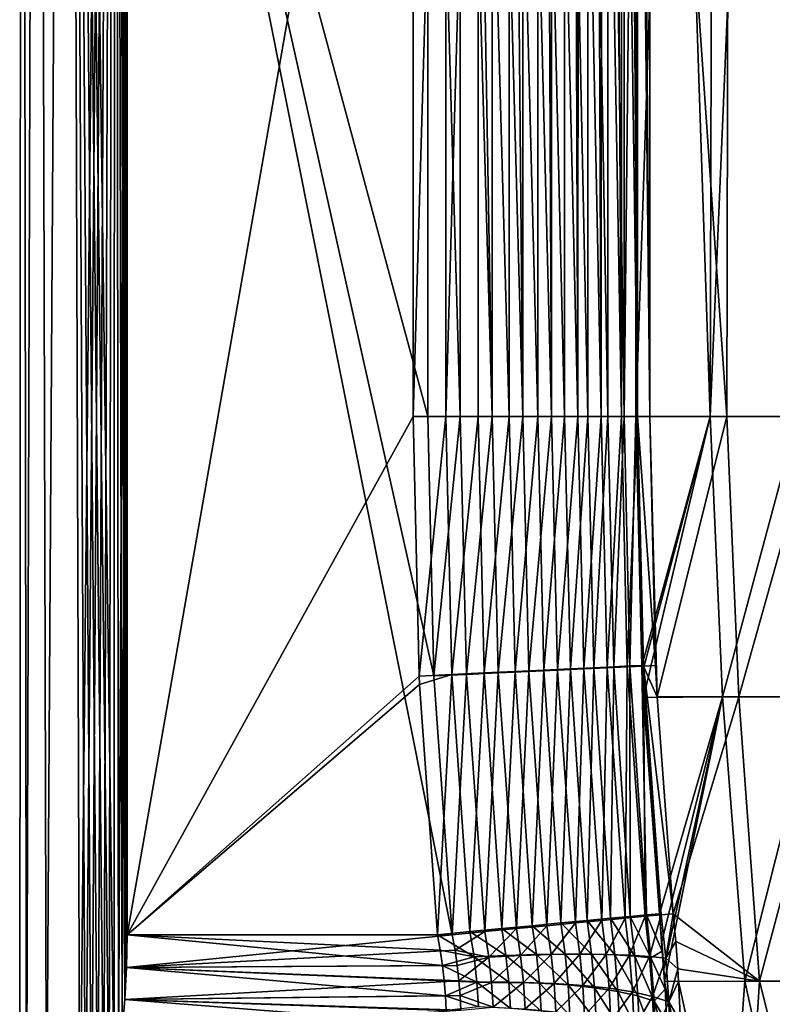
# Model space of a CAD drawing. Header units: millimetres. Extents: x -17.6 to 34.9, y -55.1 to 0.
# Tile 32 of 94: x -17.6 to -14.4, y -14.3 to -10.1. Entities that reach past the tile are written whole.
import ezdxf

# ---------------------------------------------------------------- set-up
doc = ezdxf.new("R2010")
doc.units = ezdxf.units.MM
doc.header["$LTSCALE"] = 38.447787
for name, color, linetype in [('13', 7, 'CONTINUOUS'), ('24', 7, 'CONTINUOUS'), ('25', 7, 'CONTINUOUS'), ('27', 7, 'CONTINUOUS'), ('28', 7, 'CONTINUOUS'), ('3', 7, 'CONTINUOUS'), ('34', 7, 'CONTINUOUS'), ('35', 7, 'CONTINUOUS'), ('42', 7, 'CONTINUOUS'), ('43', 7, 'CONTINUOUS'), ('6', 7, 'CONTINUOUS'), ('8', 7, 'CONTINUOUS'), ('9', 7, 'CONTINUOUS')]:
    doc.layers.add(name, color=color, linetype=linetype)

msp = doc.modelspace()

# ---------------------------------------------------------------- linework, layer by layer
at = {"layer": '13', "linetype": 'Continuous'}
for points in [[(-14.9569, -11.7793, -4.7057), (-14.6382, -11.7793, -5.6358), (-14.9317, -12.8468, -4.7056), (-14.9569, -11.7793, -4.7057)], [(-14.9317, -12.8468, -4.7056), (-14.6382, -11.7793, -5.6358), (-14.9301, -12.8805, -4.7056), (-14.9317, -12.8468, -4.7056)], [(-14.6382, -11.7793, -5.6358), (-14.9248, -12.9838, -4.7055), (-14.9301, -12.8805, -4.7056), (-14.6382, -11.7793, -5.6358)], [(-14.5855, -12.9807, -5.6882), (-14.9248, -12.9838, -4.7055), (-14.6382, -11.7793, -5.6358), (-14.5855, -12.9807, -5.6882)], [(-14.8978, -11.7793, 4.6937), (-14.8657, -12.9805, 4.6935), (-14.5665, -11.7793, 5.6217), (-14.8978, -11.7793, 4.6937)], [(-14.8657, -12.9805, 4.6935), (-14.8978, -11.7793, 4.6937), (-14.8725, -12.8457, 4.6935), (-14.8657, -12.9805, 4.6935)], [(-14.8657, -12.9805, 4.6935), (-14.5154, -12.9807, 5.668), (-14.5665, -11.7793, 5.6217), (-14.8657, -12.9805, 4.6935)], [(-14.2617, -11.7793, -6.544), (-14.5855, -12.9807, -5.6882), (-14.6382, -11.7793, -5.6358), (-14.2617, -11.7793, -6.544)], [(-14.1817, -12.9807, -6.6455), (-14.5855, -12.9807, -5.6882), (-14.2617, -11.7793, -6.544), (-14.1817, -12.9807, -6.6455)], [(-14.5665, -11.7793, 5.6217), (-14.5154, -12.9807, 5.668), (-14.1776, -11.7793, 6.5271), (-14.5665, -11.7793, 5.6217)], [(-14.5154, -12.9807, 5.668), (-14.1017, -12.9807, 6.6163), (-14.1776, -11.7793, 6.5271), (-14.5154, -12.9807, 5.668)], [(-14.9248, -12.9838, -4.7055), (-14.5855, -12.9807, -5.6882), (-14.8562, -13.9103, -4.7051), (-14.9248, -12.9838, -4.7055)], [(-14.8657, -12.9805, 4.6935), (-14.7966, -13.9108, 4.693), (-14.5154, -12.9807, 5.668), (-14.8657, -12.9805, 4.6935)], [(-14.8562, -13.9103, -4.7051), (-14.5855, -12.9807, -5.6882), (-14.8459, -14.0293, -4.701), (-14.8562, -13.9103, -4.7051)], [(-14.8459, -14.0293, -4.701), (-14.5855, -12.9807, -5.6882), (-14.8372, -14.1463, -4.6903), (-14.8459, -14.0293, -4.701)], [(-14.8372, -14.1463, -4.6903), (-14.5855, -12.9807, -5.6882), (-14.8336, -14.2004, -4.683), (-14.8372, -14.1463, -4.6903)], [(-14.8336, -14.2004, -4.683), (-14.5855, -12.9807, -5.6882), (-14.4892, -14.1997, -5.6774), (-14.8336, -14.2004, -4.683)], [(-14.5154, -12.9807, 5.668), (-14.7966, -13.9108, 4.693), (-14.427, -14.1997, 5.6362), (-14.5154, -12.9807, 5.668)], [(-14.5855, -12.9807, -5.6882), (-14.1817, -12.9807, -6.6455), (-14.4892, -14.1997, -5.6774), (-14.5855, -12.9807, -5.6882)], [(-14.1017, -12.9807, 6.6163), (-14.5154, -12.9807, 5.668), (-14.427, -14.1997, 5.6362), (-14.1017, -12.9807, 6.6163)], [(-14.4892, -14.1997, -5.6774), (-14.1817, -12.9807, -6.6455), (-14.077, -14.1997, -6.6484), (-14.4892, -14.1997, -5.6774)], [(-14.0157, -14.1997, 6.5786), (-14.1017, -12.9807, 6.6163), (-14.427, -14.1997, 5.6362), (-14.0157, -14.1997, 6.5786)], [(-14.427, -14.1997, 5.6362), (-14.7966, -13.9108, 4.693), (-14.7863, -14.0296, 4.6889), (-14.427, -14.1997, 5.6362)], [(-14.7777, -14.1463, 4.6782), (-14.427, -14.1997, 5.6362), (-14.7863, -14.0296, 4.6889), (-14.7777, -14.1463, 4.6782)], [(-14.7743, -14.2004, 4.6709), (-14.427, -14.1997, 5.6362), (-14.7777, -14.1463, 4.6782), (-14.7743, -14.2004, 4.6709)], [(-14.8336, -14.2004, -4.683), (-14.4892, -14.1997, -5.6774), (-14.5786, -15.4121, -4.9644), (-14.8336, -14.2004, -4.683)], [(-14.8317, -14.2336, -4.6777), (-14.8336, -14.2004, -4.683), (-14.5786, -15.4121, -4.9644), (-14.8317, -14.2336, -4.6777)], [(-14.5044, -15.4121, 4.9814), (-14.427, -14.1997, 5.6362), (-14.7743, -14.2004, 4.6709), (-14.5044, -15.4121, 4.9814)], [(-14.5044, -15.4121, 4.9814), (-14.7743, -14.2004, 4.6709), (-14.7657, -14.3738, 4.637), (-14.5044, -15.4121, 4.9814)], [(-14.5786, -15.4121, -4.9644), (-14.4892, -14.1997, -5.6774), (-14.2244, -15.4121, -5.9193), (-14.5786, -15.4121, -4.9644)], [(-14.5044, -15.4121, 4.9814), (-14.1223, -15.4121, 5.9629), (-14.427, -14.1997, 5.6362), (-14.5044, -15.4121, 4.9814)], [(-14.4892, -14.1997, -5.6774), (-14.077, -14.1997, -6.6484), (-14.2244, -15.4121, -5.9193), (-14.4892, -14.1997, -5.6774)], [(-14.1223, -15.4121, 5.9629), (-14.0157, -14.1997, 6.5786), (-14.427, -14.1997, 5.6362), (-14.1223, -15.4121, 5.9629)], [(-14.8247, -14.3743, -4.6489), (-14.8317, -14.2336, -4.6777), (-14.5786, -15.4121, -4.9644), (-14.8247, -14.3743, -4.6489)]]:
    msp.add_3dface(points, dxfattribs=at)
at = {"layer": '24', "linetype": 'Continuous'}
for points in [[(-15.9127, -11.7793, -4), (-15.9127, -7, -4), (-15.7718, -7, -4.01), (-15.9127, -11.7793, -4)], [(-15.7718, -11.7793, -4.01), (-15.9127, -11.7793, -4), (-15.7718, -7, -4.01), (-15.7718, -11.7793, -4.01)], [(-15.6337, -11.7793, -4.0397), (-15.7718, -11.7793, -4.01), (-15.6336, -7, -4.0397), (-15.6337, -11.7793, -4.0397)], [(-15.6336, -7, -4.0397), (-15.7718, -11.7793, -4.01), (-15.7718, -7, -4.01), (-15.6336, -7, -4.0397)], [(-15.5012, -11.7793, -4.0886), (-15.6337, -11.7793, -4.0397), (-15.6336, -7, -4.0397), (-15.5012, -11.7793, -4.0886)], [(-15.501, -7, -4.0887), (-15.5012, -11.7793, -4.0886), (-15.6336, -7, -4.0397), (-15.501, -7, -4.0887)], [(-15.3769, -11.7793, -4.1556), (-15.5012, -11.7793, -4.0886), (-15.501, -7, -4.0887), (-15.3769, -11.7793, -4.1556)], [(-15.3766, -7, -4.1558), (-15.3769, -11.7793, -4.1556), (-15.501, -7, -4.0887), (-15.3766, -7, -4.1558)], [(-15.2633, -11.7793, -4.2395), (-15.3769, -11.7793, -4.1556), (-15.3766, -7, -4.1558), (-15.2633, -11.7793, -4.2395)], [(-15.2629, -7, -4.2399), (-15.2633, -11.7793, -4.2395), (-15.3766, -7, -4.1558), (-15.2629, -7, -4.2399)], [(-15.1627, -11.7793, -4.3386), (-15.2633, -11.7793, -4.2395), (-15.2629, -7, -4.2399), (-15.1627, -11.7793, -4.3386)], [(-15.1622, -7, -4.3391), (-15.1627, -11.7793, -4.3386), (-15.2629, -7, -4.2399), (-15.1622, -7, -4.3391)], [(-15.077, -11.7793, -4.4508), (-15.1627, -11.7793, -4.3386), (-15.1622, -7, -4.3391), (-15.077, -11.7793, -4.4508)], [(-15.0765, -7, -4.4515), (-15.077, -11.7793, -4.4508), (-15.1622, -7, -4.3391), (-15.0765, -7, -4.4515)], [(-15.0079, -11.7793, -4.574), (-15.077, -11.7793, -4.4508), (-15.0765, -7, -4.4515), (-15.0079, -11.7793, -4.574)], [(-15.0075, -7, -4.5749), (-15.0079, -11.7793, -4.574), (-15.0765, -7, -4.4515), (-15.0075, -7, -4.5749)], [(-14.9569, -7, -4.7057), (-14.9569, -11.7793, -4.7057), (-15.0079, -11.7793, -4.574), (-14.9569, -7, -4.7057)], [(-14.9569, -7, -4.7057), (-15.0079, -11.7793, -4.574), (-15.0075, -7, -4.5749), (-14.9569, -7, -4.7057)]]:
    msp.add_3dface(points, dxfattribs=at)
at = {"layer": '25', "linetype": 'Continuous'}
for points in [[(-15.8862, -12.892, -4), (-15.9127, -11.7793, -4), (-15.7718, -11.7793, -4.01), (-15.8862, -12.892, -4)], [(-15.8862, -12.892, -4), (-15.7718, -11.7793, -4.01), (-15.7457, -12.8842, -4.01), (-15.8862, -12.892, -4)], [(-15.7718, -11.7793, -4.01), (-15.6337, -11.7793, -4.0397), (-15.7457, -12.8842, -4.01), (-15.7718, -11.7793, -4.01)], [(-15.6337, -11.7793, -4.0397), (-15.6078, -12.8777, -4.0397), (-15.7457, -12.8842, -4.01), (-15.6337, -11.7793, -4.0397)], [(-15.6337, -11.7793, -4.0397), (-15.5012, -11.7793, -4.0886), (-15.6078, -12.8777, -4.0397), (-15.6337, -11.7793, -4.0397)], [(-15.5012, -11.7793, -4.0886), (-15.4754, -12.8714, -4.0885), (-15.6078, -12.8777, -4.0397), (-15.5012, -11.7793, -4.0886)], [(-15.5012, -11.7793, -4.0886), (-15.3769, -11.7793, -4.1556), (-15.4754, -12.8714, -4.0885), (-15.5012, -11.7793, -4.0886)], [(-15.3769, -11.7793, -4.1556), (-15.3513, -12.8656, -4.1556), (-15.4754, -12.8714, -4.0885), (-15.3769, -11.7793, -4.1556)], [(-15.3769, -11.7793, -4.1556), (-15.2633, -11.7793, -4.2395), (-15.3513, -12.8656, -4.1556), (-15.3769, -11.7793, -4.1556)], [(-15.2633, -11.7793, -4.2395), (-15.2378, -12.8602, -4.2394), (-15.3513, -12.8656, -4.1556), (-15.2633, -11.7793, -4.2395)], [(-15.2633, -11.7793, -4.2395), (-15.1627, -11.7793, -4.3386), (-15.2378, -12.8602, -4.2394), (-15.2633, -11.7793, -4.2395)], [(-15.1627, -11.7793, -4.3386), (-15.1373, -12.8554, -4.3385), (-15.2378, -12.8602, -4.2394), (-15.1627, -11.7793, -4.3386)], [(-15.1627, -11.7793, -4.3386), (-15.077, -11.7793, -4.4508), (-15.1373, -12.8554, -4.3385), (-15.1627, -11.7793, -4.3386)], [(-15.077, -11.7793, -4.4508), (-15.0517, -12.8514, -4.4507), (-15.1373, -12.8554, -4.3385), (-15.077, -11.7793, -4.4508)], [(-15.077, -11.7793, -4.4508), (-15.0079, -11.7793, -4.574), (-15.0517, -12.8514, -4.4507), (-15.077, -11.7793, -4.4508)], [(-15.0079, -11.7793, -4.574), (-14.9827, -12.8481, -4.5739), (-15.0517, -12.8514, -4.4507), (-15.0079, -11.7793, -4.574)], [(-15.0079, -11.7793, -4.574), (-14.9569, -11.7793, -4.7057), (-14.9827, -12.8481, -4.5739), (-15.0079, -11.7793, -4.574)], [(-14.9569, -11.7793, -4.7057), (-14.9317, -12.8468, -4.7056), (-14.9827, -12.8481, -4.5739), (-14.9569, -11.7793, -4.7057)], [(-15.6078, -12.8777, -4.0397), (-15.4754, -12.8714, -4.0885), (-15.5326, -13.9739, -4.0389), (-15.6078, -12.8777, -4.0397)], [(-15.5326, -13.9739, -4.0389), (-15.4754, -12.8714, -4.0885), (-15.4018, -13.9615, -4.0868), (-15.5326, -13.9739, -4.0389)], [(-15.4754, -12.8714, -4.0885), (-15.3513, -12.8656, -4.1556), (-15.4018, -13.9615, -4.0868), (-15.4754, -12.8714, -4.0885)], [(-15.4018, -13.9615, -4.0868), (-15.3513, -12.8656, -4.1556), (-15.2789, -13.9498, -4.1526), (-15.4018, -13.9615, -4.0868)], [(-15.3513, -12.8656, -4.1556), (-15.2378, -12.8602, -4.2394), (-15.2789, -13.9498, -4.1526), (-15.3513, -12.8656, -4.1556)], [(-15.2789, -13.9498, -4.1526), (-15.2378, -12.8602, -4.2394), (-15.1664, -13.9392, -4.235), (-15.2789, -13.9498, -4.1526)], [(-15.2378, -12.8602, -4.2394), (-15.1373, -12.8554, -4.3385), (-15.1664, -13.9392, -4.235), (-15.2378, -12.8602, -4.2394)], [(-15.1664, -13.9392, -4.235), (-15.1373, -12.8554, -4.3385), (-15.0664, -13.9297, -4.3323), (-15.1664, -13.9392, -4.235)], [(-15.1373, -12.8554, -4.3385), (-15.0517, -12.8514, -4.4507), (-15.0664, -13.9297, -4.3323), (-15.1373, -12.8554, -4.3385)], [(-15.0664, -13.9297, -4.3323), (-15.0517, -12.8514, -4.4507), (-14.9809, -13.9216, -4.4427), (-15.0664, -13.9297, -4.3323)], [(-15.0517, -12.8514, -4.4507), (-14.9827, -12.8481, -4.5739), (-14.9809, -13.9216, -4.4427), (-15.0517, -12.8514, -4.4507)], [(-14.9827, -12.8481, -4.5739), (-14.9317, -12.8468, -4.7056), (-14.9116, -13.915, -4.564), (-14.9827, -12.8481, -4.5739)], [(-14.9809, -13.9216, -4.4427), (-14.9827, -12.8481, -4.5739), (-14.9116, -13.915, -4.564), (-14.9809, -13.9216, -4.4427)], [(-14.9317, -12.8468, -4.7056), (-14.9301, -12.8805, -4.7056), (-14.8562, -13.9103, -4.7051), (-14.9317, -12.8468, -4.7056)], [(-14.9116, -13.915, -4.564), (-14.9317, -12.8468, -4.7056), (-14.8562, -13.9103, -4.7051), (-14.9116, -13.915, -4.564)], [(-15.8846, -12.9275, -4), (-15.8862, -12.892, -4), (-15.7457, -12.8842, -4.01), (-15.8846, -12.9275, -4)], [(-15.8078, -14, -4), (-15.8846, -12.9275, -4), (-15.7457, -12.8842, -4.01), (-15.8078, -14, -4)], [(-15.8078, -14, -4), (-15.7457, -12.8842, -4.01), (-15.6688, -13.9868, -4.0098), (-15.8078, -14, -4)], [(-15.7457, -12.8842, -4.01), (-15.6078, -12.8777, -4.0397), (-15.6688, -13.9868, -4.0098), (-15.7457, -12.8842, -4.01)], [(-15.6688, -13.9868, -4.0098), (-15.6078, -12.8777, -4.0397), (-15.5326, -13.9739, -4.0389), (-15.6688, -13.9868, -4.0098)], [(-14.9301, -12.8805, -4.7056), (-14.9248, -12.9838, -4.7055), (-14.8562, -13.9103, -4.7051), (-14.9301, -12.8805, -4.7056)]]:
    msp.add_3dface(points, dxfattribs=at)
at = {"layer": '27', "linetype": 'Continuous'}
for points in [[(-15.8497, -11.7793, 4), (-15.8233, -12.8909, 4), (-15.7102, -11.7793, 4.0098), (-15.8497, -11.7793, 4)], [(-15.7102, -11.7793, 4.0098), (-15.8233, -12.8909, 4), (-15.684, -12.8843, 4.0098), (-15.7102, -11.7793, 4.0098)], [(-15.5734, -11.7793, 4.0389), (-15.7102, -11.7793, 4.0098), (-15.684, -12.8843, 4.0098), (-15.5734, -11.7793, 4.0389)], [(-15.5474, -12.8778, 4.0389), (-15.5734, -11.7793, 4.0389), (-15.684, -12.8843, 4.0098), (-15.5474, -12.8778, 4.0389)], [(-15.4421, -11.7793, 4.0868), (-15.5734, -11.7793, 4.0389), (-15.5474, -12.8778, 4.0389), (-15.4421, -11.7793, 4.0868)], [(-15.4162, -12.8715, 4.0868), (-15.4421, -11.7793, 4.0868), (-15.5474, -12.8778, 4.0389), (-15.4162, -12.8715, 4.0868)], [(-15.3187, -11.7793, 4.1526), (-15.4421, -11.7793, 4.0868), (-15.4162, -12.8715, 4.0868), (-15.3187, -11.7793, 4.1526)], [(-15.2929, -12.8657, 4.1526), (-15.3187, -11.7793, 4.1526), (-15.4162, -12.8715, 4.0868), (-15.2929, -12.8657, 4.1526)], [(-15.2057, -11.7793, 4.235), (-15.3187, -11.7793, 4.1526), (-15.2929, -12.8657, 4.1526), (-15.2057, -11.7793, 4.235)], [(-15.1801, -12.8603, 4.2349), (-15.2057, -11.7793, 4.235), (-15.2929, -12.8657, 4.1526), (-15.1801, -12.8603, 4.2349)], [(-15.1053, -11.7793, 4.3323), (-15.2057, -11.7793, 4.235), (-15.1801, -12.8603, 4.2349), (-15.1053, -11.7793, 4.3323)], [(-15.0798, -12.8555, 4.3322), (-15.1053, -11.7793, 4.3323), (-15.1801, -12.8603, 4.2349), (-15.0798, -12.8555, 4.3322)], [(-15.0194, -11.7793, 4.4426), (-15.1053, -11.7793, 4.3323), (-15.0798, -12.8555, 4.3322), (-15.0194, -11.7793, 4.4426)], [(-14.994, -12.8515, 4.4425), (-15.0194, -11.7793, 4.4426), (-15.0798, -12.8555, 4.3322), (-14.994, -12.8515, 4.4425)], [(-14.9498, -11.7793, 4.5639), (-15.0194, -11.7793, 4.4426), (-14.994, -12.8515, 4.4425), (-14.9498, -11.7793, 4.5639)], [(-14.9245, -12.8482, 4.5638), (-14.9498, -11.7793, 4.5639), (-14.994, -12.8515, 4.4425), (-14.9245, -12.8482, 4.5638)], [(-14.8725, -12.8457, 4.6935), (-14.8978, -11.7793, 4.6937), (-14.9498, -11.7793, 4.5639), (-14.8725, -12.8457, 4.6935)], [(-14.8725, -12.8457, 4.6935), (-14.9498, -11.7793, 4.5639), (-14.9245, -12.8482, 4.5638), (-14.8725, -12.8457, 4.6935)], [(-15.4162, -12.8715, 4.0868), (-15.5474, -12.8778, 4.0389), (-15.4692, -13.9738, 4.0389), (-15.4162, -12.8715, 4.0868)], [(-15.3384, -13.9613, 4.0868), (-15.4162, -12.8715, 4.0868), (-15.4692, -13.9738, 4.0389), (-15.3384, -13.9613, 4.0868)], [(-15.2929, -12.8657, 4.1526), (-15.4162, -12.8715, 4.0868), (-15.3384, -13.9613, 4.0868), (-15.2929, -12.8657, 4.1526)], [(-15.2156, -13.9496, 4.1526), (-15.2929, -12.8657, 4.1526), (-15.3384, -13.9613, 4.0868), (-15.2156, -13.9496, 4.1526)], [(-15.1801, -12.8603, 4.2349), (-15.2929, -12.8657, 4.1526), (-15.2156, -13.9496, 4.1526), (-15.1801, -12.8603, 4.2349)], [(-15.103, -13.9389, 4.235), (-15.1801, -12.8603, 4.2349), (-15.2156, -13.9496, 4.1526), (-15.103, -13.9389, 4.235)], [(-15.0798, -12.8555, 4.3322), (-15.1801, -12.8603, 4.2349), (-15.103, -13.9389, 4.235), (-15.0798, -12.8555, 4.3322)], [(-15.003, -13.9294, 4.3323), (-15.0798, -12.8555, 4.3322), (-15.103, -13.9389, 4.235), (-15.003, -13.9294, 4.3323)], [(-14.994, -12.8515, 4.4425), (-15.0798, -12.8555, 4.3322), (-15.003, -13.9294, 4.3323), (-14.994, -12.8515, 4.4425)], [(-14.9176, -13.9212, 4.4427), (-14.994, -12.8515, 4.4425), (-15.003, -13.9294, 4.3323), (-14.9176, -13.9212, 4.4427)], [(-14.9245, -12.8482, 4.5638), (-14.994, -12.8515, 4.4425), (-14.9176, -13.9212, 4.4427), (-14.9245, -12.8482, 4.5638)], [(-14.8657, -12.9805, 4.6935), (-14.8725, -12.8457, 4.6935), (-14.9245, -12.8482, 4.5638), (-14.8657, -12.9805, 4.6935)], [(-14.7966, -13.9108, 4.693), (-14.8657, -12.9805, 4.6935), (-14.9245, -12.8482, 4.5638), (-14.7966, -13.9108, 4.693)], [(-14.7966, -13.9108, 4.693), (-14.9245, -12.8482, 4.5638), (-14.8482, -13.9146, 4.564), (-14.7966, -13.9108, 4.693)], [(-14.8482, -13.9146, 4.564), (-14.9245, -12.8482, 4.5638), (-14.9176, -13.9212, 4.4427), (-14.8482, -13.9146, 4.564)], [(-15.8233, -12.8909, 4), (-15.7446, -14, 4), (-15.684, -12.8843, 4.0098), (-15.8233, -12.8909, 4)], [(-15.684, -12.8843, 4.0098), (-15.7446, -14, 4), (-15.6054, -13.9868, 4.0098), (-15.684, -12.8843, 4.0098)], [(-15.5474, -12.8778, 4.0389), (-15.684, -12.8843, 4.0098), (-15.6054, -13.9868, 4.0098), (-15.5474, -12.8778, 4.0389)], [(-15.4692, -13.9738, 4.0389), (-15.5474, -12.8778, 4.0389), (-15.6054, -13.9868, 4.0098), (-15.4692, -13.9738, 4.0389)]]:
    msp.add_3dface(points, dxfattribs=at)
at = {"layer": '28', "linetype": 'Continuous'}
for points in [[(-15.8497, -7, 4), (-15.8497, -11.7793, 4), (-15.7102, -11.7793, 4.0098), (-15.8497, -7, 4)], [(-15.8497, -7, 4), (-15.7102, -11.7793, 4.0098), (-15.7096, -7, 4.0099), (-15.8497, -7, 4)], [(-15.7102, -11.7793, 4.0098), (-15.5734, -11.7793, 4.0389), (-15.7096, -7, 4.0099), (-15.7102, -11.7793, 4.0098)], [(-15.7096, -7, 4.0099), (-15.5734, -11.7793, 4.0389), (-15.6559, -7, 4.019), (-15.7096, -7, 4.0099)], [(-15.6559, -7, 4.019), (-15.5734, -11.7793, 4.0389), (-15.5724, -7, 4.0392), (-15.6559, -7, 4.019)], [(-15.5734, -11.7793, 4.0389), (-15.4421, -11.7793, 4.0868), (-15.5724, -7, 4.0392), (-15.5734, -11.7793, 4.0389)], [(-15.5724, -7, 4.0392), (-15.4421, -11.7793, 4.0868), (-15.4867, -7, 4.0682), (-15.5724, -7, 4.0392)], [(-15.4867, -7, 4.0682), (-15.4421, -11.7793, 4.0868), (-15.4407, -7, 4.0875), (-15.4867, -7, 4.0682)], [(-15.4421, -11.7793, 4.0868), (-15.3187, -11.7793, 4.1526), (-15.4407, -7, 4.0875), (-15.4421, -11.7793, 4.0868)], [(-15.4407, -7, 4.0875), (-15.3187, -11.7793, 4.1526), (-15.3417, -7, 4.1386), (-15.4407, -7, 4.0875)], [(-15.3417, -7, 4.1386), (-15.3187, -11.7793, 4.1526), (-15.317, -7, 4.1537), (-15.3417, -7, 4.1386)], [(-15.3187, -11.7793, 4.1526), (-15.2057, -11.7793, 4.235), (-15.317, -7, 4.1537), (-15.3187, -11.7793, 4.1526)], [(-15.317, -7, 4.1537), (-15.2057, -11.7793, 4.235), (-15.2229, -7, 4.2208), (-15.317, -7, 4.1537)], [(-15.2229, -7, 4.2208), (-15.2057, -11.7793, 4.235), (-15.2038, -7, 4.2366), (-15.2229, -7, 4.2208)], [(-15.2057, -11.7793, 4.235), (-15.1053, -11.7793, 4.3323), (-15.2038, -7, 4.2366), (-15.2057, -11.7793, 4.235)], [(-15.2038, -7, 4.2366), (-15.1053, -11.7793, 4.3323), (-15.1265, -7, 4.3093), (-15.2038, -7, 4.2366)], [(-15.1265, -7, 4.3093), (-15.1053, -11.7793, 4.3323), (-15.1032, -7, 4.3346), (-15.1265, -7, 4.3093)], [(-15.1053, -11.7793, 4.3323), (-15.0194, -11.7793, 4.4426), (-15.1032, -7, 4.3346), (-15.1053, -11.7793, 4.3323)], [(-15.1032, -7, 4.3346), (-15.0194, -11.7793, 4.4426), (-15.0477, -7, 4.4026), (-15.1032, -7, 4.3346)], [(-15.0477, -7, 4.4026), (-15.0194, -11.7793, 4.4426), (-15.0177, -7, 4.4452), (-15.0477, -7, 4.4026)], [(-15.0194, -11.7793, 4.4426), (-14.9498, -11.7793, 4.5639), (-15.0177, -7, 4.4452), (-15.0194, -11.7793, 4.4426)], [(-15.0177, -7, 4.4452), (-14.9498, -11.7793, 4.5639), (-14.9844, -7, 4.4988), (-15.0177, -7, 4.4452)], [(-14.9844, -7, 4.4988), (-14.9498, -11.7793, 4.5639), (-14.9489, -7, 4.5656), (-14.9844, -7, 4.4988)], [(-14.9498, -11.7793, 4.5639), (-14.8978, -11.7793, 4.6937), (-14.9489, -7, 4.5656), (-14.9498, -11.7793, 4.5639)], [(-14.9489, -7, 4.5656), (-14.8978, -11.7793, 4.6937), (-14.9347, -7, 4.5965), (-14.9489, -7, 4.5656)], [(-14.8978, -11.7793, 4.6937), (-14.8978, -7, 4.6937), (-14.9347, -7, 4.5965), (-14.8978, -11.7793, 4.6937)]]:
    msp.add_3dface(points, dxfattribs=at)
at = {"layer": '3', "linetype": 'Continuous'}
for points in [[(-17.5916, 0, 0.5412), (-17.5916, 0, -0.5412), (-17.5999, -15, 0.0004), (-17.5916, 0, 0.5412)], [(-17.5916, 0, 0.5412), (-17.5999, -15, 0.0004), (-17.5713, -15, 1.0051), (-17.5916, 0, 0.5412)], [(-17.5916, 0, -0.5412), (-17.5713, -15, -1.0044), (-17.5999, -15, 0.0004), (-17.5916, 0, -0.5412)], [(-17.5247, 0, 1.6245), (-17.5916, 0, 0.5412), (-17.5713, -15, 1.0051), (-17.5247, 0, 1.6245)], [(-17.5916, 0, -0.5412), (-17.5247, 0, -1.6245), (-17.5713, -15, -1.0044), (-17.5916, 0, -0.5412)], [(-17.5247, 0, 1.6245), (-17.5713, -15, 1.0051), (-17.4855, -15, 2.0043), (-17.5247, 0, 1.6245)], [(-17.5247, 0, -1.6245), (-17.4855, -15, -2.0039), (-17.5713, -15, -1.0044), (-17.5247, 0, -1.6245)], [(-17.3918, 0, 2.6992), (-17.5247, 0, 1.6245), (-17.4855, -15, 2.0043), (-17.3918, 0, 2.6992)], [(-17.5247, 0, -1.6245), (-17.3918, 0, -2.6992), (-17.4855, -15, -2.0039), (-17.5247, 0, -1.6245)], [(-17.3918, 0, 2.6992), (-17.4855, -15, 2.0043), (-17.3424, -15, 3), (-17.3918, 0, 2.6992)], [(-17.3918, 0, -2.6992), (-17.3424, -15, -3), (-17.4855, -15, -2.0039), (-17.3918, 0, -2.6992)], [(-17.1924, 0, 3.7652), (-17.3918, 0, 2.6992), (-17.1943, -14.6531, 3.7572), (-17.1924, 0, 3.7652)], [(-17.3918, 0, 2.6992), (-17.3424, -15, 3), (-17.3171, -14.9898, 3.1431), (-17.3918, 0, 2.6992)], [(-17.1943, -14.6531, 3.7572), (-17.3918, 0, 2.6992), (-17.2158, -14.7535, 3.6575), (-17.1943, -14.6531, 3.7572)], [(-17.2158, -14.7535, 3.6575), (-17.3918, 0, 2.6992), (-17.2396, -14.8393, 3.5437), (-17.2158, -14.7535, 3.6575)], [(-17.2396, -14.8393, 3.5437), (-17.3918, 0, 2.6992), (-17.2649, -14.9082, 3.4179), (-17.2396, -14.8393, 3.5437)], [(-17.2649, -14.9082, 3.4179), (-17.3918, 0, 2.6992), (-17.2913, -14.9594, 3.2819), (-17.2649, -14.9082, 3.4179)], [(-17.2913, -14.9594, 3.2819), (-17.3918, 0, 2.6992), (-17.3171, -14.9898, 3.1431), (-17.2913, -14.9594, 3.2819)], [(-17.3918, 0, -2.6992), (-17.1924, 0, -3.7652), (-17.3424, -15, -3), (-17.3918, 0, -2.6992)], [(-17.3424, -15, -3), (-17.1924, 0, -3.7652), (-17.3171, -14.9898, -3.1431), (-17.3424, -15, -3)], [(-17.3171, -14.9898, -3.1431), (-17.1924, 0, -3.7652), (-17.2913, -14.9594, -3.2819), (-17.3171, -14.9898, -3.1431)], [(-17.2913, -14.9594, -3.2819), (-17.1924, 0, -3.7652), (-17.2649, -14.9082, -3.4179), (-17.2913, -14.9594, -3.2819)], [(-17.2649, -14.9082, -3.4179), (-17.1924, 0, -3.7652), (-17.2396, -14.8393, -3.5437), (-17.2649, -14.9082, -3.4179)], [(-17.2396, -14.8393, -3.5437), (-17.1924, 0, -3.7652), (-17.2158, -14.7535, -3.6575), (-17.2396, -14.8393, -3.5437)], [(-17.2158, -14.7535, -3.6575), (-17.1924, 0, -3.7652), (-17.1943, -14.6531, -3.7572), (-17.2158, -14.7535, -3.6575)], [(-17.1754, -14.5388, 3.8425), (-17.1924, 0, 3.7652), (-17.1943, -14.6531, 3.7572), (-17.1754, -14.5388, 3.8425)], [(-17.1943, -14.6531, -3.7572), (-17.1924, 0, -3.7652), (-17.1754, -14.5388, -3.8425), (-17.1943, -14.6531, -3.7572)], [(-17.1394, -7, 4), (-17.1924, 0, 3.7652), (-17.1394, -14, 4), (-17.1394, -7, 4)], [(-17.1394, -14, 4), (-17.1924, 0, 3.7652), (-17.1417, -14.1404, 3.9903), (-17.1394, -14, 4)], [(-17.1417, -14.1404, 3.9903), (-17.1924, 0, 3.7652), (-17.1486, -14.2776, 3.9606), (-17.1417, -14.1404, 3.9903)], [(-17.1486, -14.2776, 3.9606), (-17.1924, 0, 3.7652), (-17.1601, -14.413, 3.9104), (-17.1486, -14.2776, 3.9606)], [(-17.1601, -14.413, 3.9104), (-17.1924, 0, 3.7652), (-17.1754, -14.5388, 3.8425), (-17.1601, -14.413, 3.9104)], [(-17.1754, -14.5388, -3.8425), (-17.1924, 0, -3.7652), (-17.1394, -7, -4), (-17.1754, -14.5388, -3.8425)], [(-17.1601, -14.413, -3.9104), (-17.1754, -14.5388, -3.8425), (-17.1394, -7, -4), (-17.1601, -14.413, -3.9104)], [(-17.1486, -14.2776, -3.9606), (-17.1601, -14.413, -3.9104), (-17.1394, -7, -4), (-17.1486, -14.2776, -3.9606)], [(-17.1417, -14.1404, -3.9903), (-17.1486, -14.2776, -3.9606), (-17.1394, -7, -4), (-17.1417, -14.1404, -3.9903)], [(-17.1394, -14, -4), (-17.1417, -14.1404, -3.9903), (-17.1394, -7, -4), (-17.1394, -14, -4)]]:
    msp.add_3dface(points, dxfattribs=at)
at = {"layer": '34', "linetype": 'Continuous'}
for points in [[(-17.1394, -14, 4), (-17.1417, -14.1404, 3.9903), (-15.7446, -14, 4), (-17.1394, -14, 4)], [(-15.7446, -14, 4), (-17.1417, -14.1404, 3.9903), (-15.7326, -14.0662, 3.9978), (-15.7446, -14, 4)], [(-15.7326, -14.0662, 3.9978), (-17.1417, -14.1404, 3.9903), (-15.7232, -14.132, 3.9912), (-15.7326, -14.0662, 3.9978)], [(-15.7232, -14.132, 3.9912), (-17.1417, -14.1404, 3.9903), (-15.7159, -14.1971, 3.9804), (-15.7232, -14.132, 3.9912)], [(-17.1417, -14.1404, 3.9903), (-17.1486, -14.2776, 3.9606), (-15.7159, -14.1971, 3.9804), (-17.1417, -14.1404, 3.9903)], [(-15.7159, -14.1971, 3.9804), (-17.1486, -14.2776, 3.9606), (-15.7108, -14.2612, 3.9653), (-15.7159, -14.1971, 3.9804)], [(-15.7108, -14.2612, 3.9653), (-17.1486, -14.2776, 3.9606), (-15.708, -14.324, 3.9461), (-15.7108, -14.2612, 3.9653)], [(-17.1486, -14.2776, 3.9606), (-17.1601, -14.413, 3.9104), (-15.708, -14.324, 3.9461), (-17.1486, -14.2776, 3.9606)]]:
    msp.add_3dface(points, dxfattribs=at)
at = {"layer": '35', "linetype": 'Continuous'}
for points in [[(-17.1417, -14.1404, -3.9903), (-17.1394, -14, -4), (-15.7864, -14.1322, -3.9912), (-17.1417, -14.1404, -3.9903)], [(-17.1394, -14, -4), (-15.8078, -14, -4), (-15.7959, -14.0663, -3.9978), (-17.1394, -14, -4)], [(-15.7864, -14.1322, -3.9912), (-17.1394, -14, -4), (-15.7959, -14.0663, -3.9978), (-15.7864, -14.1322, -3.9912)], [(-15.7789, -14.1973, -3.9803), (-17.1417, -14.1404, -3.9903), (-15.7864, -14.1322, -3.9912), (-15.7789, -14.1973, -3.9803)], [(-17.1486, -14.2776, -3.9606), (-17.1417, -14.1404, -3.9903), (-15.7735, -14.2615, -3.9652), (-17.1486, -14.2776, -3.9606)], [(-15.7735, -14.2615, -3.9652), (-17.1417, -14.1404, -3.9903), (-15.7789, -14.1973, -3.9803), (-15.7735, -14.2615, -3.9652)], [(-15.7701, -14.3244, -3.9459), (-17.1486, -14.2776, -3.9606), (-15.7735, -14.2615, -3.9652), (-15.7701, -14.3244, -3.9459)], [(-17.1601, -14.413, -3.9104), (-17.1486, -14.2776, -3.9606), (-15.7689, -14.3857, -3.9226), (-17.1601, -14.413, -3.9104)], [(-15.7689, -14.3857, -3.9226), (-17.1486, -14.2776, -3.9606), (-15.7701, -14.3244, -3.9459), (-15.7689, -14.3857, -3.9226)]]:
    msp.add_3dface(points, dxfattribs=at)
at = {"layer": '42', "linetype": 'Continuous'}
for points in [[(-14.9176, -13.9212, 4.4427), (-15.003, -13.9294, 4.3323), (-14.9843, -14.0875, 4.3304), (-14.9176, -13.9212, 4.4427)], [(-14.9176, -13.9212, 4.4427), (-14.9843, -14.0875, 4.3304), (-14.8986, -14.0931, 4.4408), (-14.9176, -13.9212, 4.4427)], [(-14.8482, -13.9146, 4.564), (-14.9176, -13.9212, 4.4427), (-14.8986, -14.0931, 4.4408), (-14.8482, -13.9146, 4.564)], [(-14.8291, -14.101, 4.562), (-14.8482, -13.9146, 4.564), (-14.8986, -14.0931, 4.4408), (-14.8291, -14.101, 4.562)], [(-14.7966, -13.9108, 4.693), (-14.8482, -13.9146, 4.564), (-14.8291, -14.101, 4.562), (-14.7966, -13.9108, 4.693)], [(-14.7863, -14.0296, 4.6889), (-14.7966, -13.9108, 4.693), (-14.8291, -14.101, 4.562), (-14.7863, -14.0296, 4.6889)], [(-15.3384, -13.9613, 4.0868), (-15.4692, -13.9738, 4.0389), (-15.4514, -14.0894, 4.0352), (-15.3384, -13.9613, 4.0868)], [(-15.3384, -13.9613, 4.0868), (-15.4514, -14.0894, 4.0352), (-15.3203, -14.0853, 4.0838), (-15.3384, -13.9613, 4.0868)], [(-15.2156, -13.9496, 4.1526), (-15.3384, -13.9613, 4.0868), (-15.3203, -14.0853, 4.0838), (-15.2156, -13.9496, 4.1526)], [(-15.2156, -13.9496, 4.1526), (-15.3203, -14.0853, 4.0838), (-15.1972, -14.0836, 4.1501), (-15.2156, -13.9496, 4.1526)], [(-15.103, -13.9389, 4.235), (-15.2156, -13.9496, 4.1526), (-15.1972, -14.0836, 4.1501), (-15.103, -13.9389, 4.235)], [(-15.103, -13.9389, 4.235), (-15.1972, -14.0836, 4.1501), (-15.0844, -14.0843, 4.2329), (-15.103, -13.9389, 4.235)], [(-15.003, -13.9294, 4.3323), (-15.103, -13.9389, 4.235), (-15.0844, -14.0843, 4.2329), (-15.003, -13.9294, 4.3323)], [(-15.003, -13.9294, 4.3323), (-15.0844, -14.0843, 4.2329), (-14.9843, -14.0875, 4.3304), (-15.003, -13.9294, 4.3323)], [(-15.7446, -14, 4), (-15.7326, -14.0662, 3.9978), (-15.6054, -13.9868, 4.0098), (-15.7446, -14, 4)], [(-15.6054, -13.9868, 4.0098), (-15.7326, -14.0662, 3.9978), (-15.5878, -14.0958, 4.0052), (-15.6054, -13.9868, 4.0098)], [(-15.4692, -13.9738, 4.0389), (-15.6054, -13.9868, 4.0098), (-15.5878, -14.0958, 4.0052), (-15.4692, -13.9738, 4.0389)], [(-15.4692, -13.9738, 4.0389), (-15.5878, -14.0958, 4.0052), (-15.4514, -14.0894, 4.0352), (-15.4692, -13.9738, 4.0389)], [(-14.7777, -14.1463, 4.6782), (-14.7863, -14.0296, 4.6889), (-14.8291, -14.101, 4.562), (-14.7777, -14.1463, 4.6782)], [(-15.7326, -14.0662, 3.9978), (-15.7232, -14.132, 3.9912), (-15.5878, -14.0958, 4.0052), (-15.7326, -14.0662, 3.9978)], [(-15.7232, -14.132, 3.9912), (-15.7159, -14.1971, 3.9804), (-15.5878, -14.0958, 4.0052), (-15.7232, -14.132, 3.9912)], [(-15.5878, -14.0958, 4.0052), (-15.7159, -14.1971, 3.9804), (-15.5757, -14.2043, 3.9889), (-15.5878, -14.0958, 4.0052)], [(-15.5878, -14.0958, 4.0052), (-15.5757, -14.2043, 3.9889), (-15.4514, -14.0894, 4.0352), (-15.5878, -14.0958, 4.0052)], [(-15.4514, -14.0894, 4.0352), (-15.5757, -14.2043, 3.9889), (-15.439, -14.2045, 4.0186), (-15.4514, -14.0894, 4.0352)], [(-15.4514, -14.0894, 4.0352), (-15.439, -14.2045, 4.0186), (-15.3203, -14.0853, 4.0838), (-15.4514, -14.0894, 4.0352)], [(-15.3203, -14.0853, 4.0838), (-15.439, -14.2045, 4.0186), (-15.3077, -14.2089, 4.0667), (-15.3203, -14.0853, 4.0838)], [(-15.3203, -14.0853, 4.0838), (-15.3077, -14.2089, 4.0667), (-15.1972, -14.0836, 4.1501), (-15.3203, -14.0853, 4.0838)], [(-15.1972, -14.0836, 4.1501), (-15.3077, -14.2089, 4.0667), (-15.1844, -14.2173, 4.1322), (-15.1972, -14.0836, 4.1501)], [(-15.1972, -14.0836, 4.1501), (-15.1844, -14.2173, 4.1322), (-15.0844, -14.0843, 4.2329), (-15.1972, -14.0836, 4.1501)], [(-15.0844, -14.0843, 4.2329), (-15.1844, -14.2173, 4.1322), (-15.0715, -14.2296, 4.2138), (-15.0844, -14.0843, 4.2329)], [(-15.0844, -14.0843, 4.2329), (-15.0715, -14.2296, 4.2138), (-14.9843, -14.0875, 4.3304), (-15.0844, -14.0843, 4.2329)], [(-14.9843, -14.0875, 4.3304), (-15.0715, -14.2296, 4.2138), (-14.9712, -14.2456, 4.3099), (-14.9843, -14.0875, 4.3304)], [(-14.9843, -14.0875, 4.3304), (-14.9712, -14.2456, 4.3099), (-14.8986, -14.0931, 4.4408), (-14.9843, -14.0875, 4.3304)], [(-14.8986, -14.0931, 4.4408), (-14.9712, -14.2456, 4.3099), (-14.8854, -14.2649, 4.4186), (-14.8986, -14.0931, 4.4408)], [(-14.8291, -14.101, 4.562), (-14.8986, -14.0931, 4.4408), (-14.8854, -14.2649, 4.4186), (-14.8291, -14.101, 4.562)], [(-14.8158, -14.2872, 4.5379), (-14.8291, -14.101, 4.562), (-14.8854, -14.2649, 4.4186), (-14.8158, -14.2872, 4.5379)], [(-14.8158, -14.2872, 4.5379), (-14.7777, -14.1463, 4.6782), (-14.8291, -14.101, 4.562), (-14.8158, -14.2872, 4.5379)], [(-14.7743, -14.2004, 4.6709), (-14.7777, -14.1463, 4.6782), (-14.8158, -14.2872, 4.5379), (-14.7743, -14.2004, 4.6709)], [(-15.7159, -14.1971, 3.9804), (-15.7108, -14.2612, 3.9653), (-15.5757, -14.2043, 3.9889), (-15.7159, -14.1971, 3.9804)], [(-15.5757, -14.2043, 3.9889), (-15.7108, -14.2612, 3.9653), (-15.5691, -14.3106, 3.9608), (-15.5757, -14.2043, 3.9889)], [(-15.5757, -14.2043, 3.9889), (-15.5691, -14.3106, 3.9608), (-15.439, -14.2045, 4.0186), (-15.5757, -14.2043, 3.9889)], [(-15.439, -14.2045, 4.0186), (-15.5691, -14.3106, 3.9608), (-15.4323, -14.3174, 3.9892), (-15.439, -14.2045, 4.0186)], [(-15.439, -14.2045, 4.0186), (-15.4323, -14.3174, 3.9892), (-15.3077, -14.2089, 4.0667), (-15.439, -14.2045, 4.0186)], [(-15.3077, -14.2089, 4.0667), (-15.4323, -14.3174, 3.9892), (-15.3009, -14.33, 4.0355), (-15.3077, -14.2089, 4.0667)], [(-15.3077, -14.2089, 4.0667), (-15.3009, -14.33, 4.0355), (-15.1844, -14.2173, 4.1322), (-15.3077, -14.2089, 4.0667)], [(-15.1844, -14.2173, 4.1322), (-15.3009, -14.33, 4.0355), (-15.1775, -14.3484, 4.0987), (-15.1844, -14.2173, 4.1322)], [(-15.1844, -14.2173, 4.1322), (-15.1775, -14.3484, 4.0987), (-15.0715, -14.2296, 4.2138), (-15.1844, -14.2173, 4.1322)], [(-14.7657, -14.3738, 4.637), (-14.7743, -14.2004, 4.6709), (-14.8158, -14.2872, 4.5379), (-14.7657, -14.3738, 4.637)], [(-15.7108, -14.2612, 3.9653), (-15.708, -14.324, 3.9461), (-15.5691, -14.3106, 3.9608), (-15.7108, -14.2612, 3.9653)], [(-15.0715, -14.2296, 4.2138), (-15.1775, -14.3484, 4.0987), (-15.0645, -14.3721, 4.1777), (-15.0715, -14.2296, 4.2138)], [(-15.0715, -14.2296, 4.2138), (-15.0645, -14.3721, 4.1777), (-14.9712, -14.2456, 4.3099), (-15.0715, -14.2296, 4.2138)], [(-14.9712, -14.2456, 4.3099), (-15.0645, -14.3721, 4.1777), (-14.9641, -14.4006, 4.2708), (-14.9712, -14.2456, 4.3099)], [(-14.9712, -14.2456, 4.3099), (-14.9641, -14.4006, 4.2708), (-14.8854, -14.2649, 4.4186), (-14.9712, -14.2456, 4.3099)], [(-14.8854, -14.2649, 4.4186), (-14.9641, -14.4006, 4.2708), (-14.8782, -14.4333, 4.3762), (-14.8854, -14.2649, 4.4186)], [(-14.8158, -14.2872, 4.5379), (-14.8854, -14.2649, 4.4186), (-14.8782, -14.4333, 4.3762), (-14.8158, -14.2872, 4.5379)], [(-14.8086, -14.4698, 4.4919), (-14.8158, -14.2872, 4.5379), (-14.8782, -14.4333, 4.3762), (-14.8086, -14.4698, 4.4919)], [(-14.8086, -14.4698, 4.4919), (-14.7657, -14.3738, 4.637), (-14.8158, -14.2872, 4.5379), (-14.8086, -14.4698, 4.4919)]]:
    msp.add_3dface(points, dxfattribs=at)
at = {"layer": '43', "linetype": 'Continuous'}
for points in [[(-15.0664, -13.9297, -4.3323), (-14.9809, -13.9216, -4.4427), (-14.962, -14.092, -4.4409), (-15.0664, -13.9297, -4.3323)], [(-14.9809, -13.9216, -4.4427), (-14.9116, -13.915, -4.564), (-14.8925, -14.0998, -4.5621), (-14.9809, -13.9216, -4.4427)], [(-14.9809, -13.9216, -4.4427), (-14.8925, -14.0998, -4.5621), (-14.962, -14.092, -4.4409), (-14.9809, -13.9216, -4.4427)], [(-14.9116, -13.915, -4.564), (-14.8562, -13.9103, -4.7051), (-14.844, -14.0705, -4.6939), (-14.9116, -13.915, -4.564)], [(-14.9116, -13.915, -4.564), (-14.844, -14.0705, -4.6939), (-14.8925, -14.0998, -4.5621), (-14.9116, -13.915, -4.564)], [(-14.8562, -13.9103, -4.7051), (-14.8459, -14.0293, -4.701), (-14.844, -14.0705, -4.6939), (-14.8562, -13.9103, -4.7051)], [(-15.5326, -13.9739, -4.0389), (-15.4018, -13.9615, -4.0868), (-15.3837, -14.0847, -4.0839), (-15.5326, -13.9739, -4.0389)], [(-15.4018, -13.9615, -4.0868), (-15.2789, -13.9498, -4.1526), (-15.2606, -14.0829, -4.1502), (-15.4018, -13.9615, -4.0868)], [(-15.3837, -14.0847, -4.0839), (-15.4018, -13.9615, -4.0868), (-15.2606, -14.0829, -4.1502), (-15.3837, -14.0847, -4.0839)], [(-15.2789, -13.9498, -4.1526), (-15.1664, -13.9392, -4.235), (-15.1478, -14.0835, -4.233), (-15.2789, -13.9498, -4.1526)], [(-15.2606, -14.0829, -4.1502), (-15.2789, -13.9498, -4.1526), (-15.1478, -14.0835, -4.233), (-15.2606, -14.0829, -4.1502)], [(-15.1664, -13.9392, -4.235), (-15.0664, -13.9297, -4.3323), (-15.0477, -14.0866, -4.3305), (-15.1664, -13.9392, -4.235)], [(-15.1478, -14.0835, -4.233), (-15.1664, -13.9392, -4.235), (-15.0477, -14.0866, -4.3305), (-15.1478, -14.0835, -4.233)], [(-15.0477, -14.0866, -4.3305), (-15.0664, -13.9297, -4.3323), (-14.962, -14.092, -4.4409), (-15.0477, -14.0866, -4.3305)], [(-15.8078, -14, -4), (-15.6688, -13.9868, -4.0098), (-15.6512, -14.0955, -4.0052), (-15.8078, -14, -4)], [(-15.7959, -14.0663, -3.9978), (-15.8078, -14, -4), (-15.6512, -14.0955, -4.0052), (-15.7959, -14.0663, -3.9978)], [(-15.6688, -13.9868, -4.0098), (-15.5326, -13.9739, -4.0389), (-15.5147, -14.0889, -4.0352), (-15.6688, -13.9868, -4.0098)], [(-15.6512, -14.0955, -4.0052), (-15.6688, -13.9868, -4.0098), (-15.5147, -14.0889, -4.0352), (-15.6512, -14.0955, -4.0052)], [(-15.5147, -14.0889, -4.0352), (-15.5326, -13.9739, -4.0389), (-15.3837, -14.0847, -4.0839), (-15.5147, -14.0889, -4.0352)], [(-14.8459, -14.0293, -4.701), (-14.8372, -14.1463, -4.6903), (-14.844, -14.0705, -4.6939), (-14.8459, -14.0293, -4.701)], [(-15.7864, -14.1322, -3.9912), (-15.7959, -14.0663, -3.9978), (-15.6512, -14.0955, -4.0052), (-15.7864, -14.1322, -3.9912)], [(-15.6386, -14.2037, -3.989), (-15.7864, -14.1322, -3.9912), (-15.6512, -14.0955, -4.0052), (-15.6386, -14.2037, -3.989)], [(-15.502, -14.2035, -4.0188), (-15.6512, -14.0955, -4.0052), (-15.5147, -14.0889, -4.0352), (-15.502, -14.2035, -4.0188)], [(-15.6386, -14.2037, -3.989), (-15.6512, -14.0955, -4.0052), (-15.502, -14.2035, -4.0188), (-15.6386, -14.2037, -3.989)], [(-15.3707, -14.2075, -4.067), (-15.5147, -14.0889, -4.0352), (-15.3837, -14.0847, -4.0839), (-15.3707, -14.2075, -4.067)], [(-15.502, -14.2035, -4.0188), (-15.5147, -14.0889, -4.0352), (-15.3707, -14.2075, -4.067), (-15.502, -14.2035, -4.0188)], [(-15.2475, -14.2156, -4.1325), (-15.3837, -14.0847, -4.0839), (-15.2606, -14.0829, -4.1502), (-15.2475, -14.2156, -4.1325)], [(-15.3707, -14.2075, -4.067), (-15.3837, -14.0847, -4.0839), (-15.2475, -14.2156, -4.1325), (-15.3707, -14.2075, -4.067)], [(-15.2475, -14.2156, -4.1325), (-15.2606, -14.0829, -4.1502), (-15.1346, -14.2277, -4.2142), (-15.2475, -14.2156, -4.1325)], [(-15.1346, -14.2277, -4.2142), (-15.2606, -14.0829, -4.1502), (-15.1478, -14.0835, -4.233), (-15.1346, -14.2277, -4.2142)], [(-15.1346, -14.2277, -4.2142), (-15.1478, -14.0835, -4.233), (-15.0342, -14.2434, -4.3103), (-15.1346, -14.2277, -4.2142)], [(-15.0342, -14.2434, -4.3103), (-15.1478, -14.0835, -4.233), (-15.0477, -14.0866, -4.3305), (-15.0342, -14.2434, -4.3103)], [(-15.0342, -14.2434, -4.3103), (-15.0477, -14.0866, -4.3305), (-14.9485, -14.2624, -4.4192), (-15.0342, -14.2434, -4.3103)], [(-14.9485, -14.2624, -4.4192), (-15.0477, -14.0866, -4.3305), (-14.962, -14.092, -4.4409), (-14.9485, -14.2624, -4.4192)], [(-14.8925, -14.0998, -4.5621), (-14.8789, -14.2845, -4.5385), (-14.962, -14.092, -4.4409), (-14.8925, -14.0998, -4.5621)], [(-14.8789, -14.2845, -4.5385), (-14.9485, -14.2624, -4.4192), (-14.962, -14.092, -4.4409), (-14.8789, -14.2845, -4.5385)], [(-14.844, -14.0705, -4.6939), (-14.8317, -14.2336, -4.6777), (-14.8925, -14.0998, -4.5621), (-14.844, -14.0705, -4.6939)], [(-14.8372, -14.1463, -4.6903), (-14.8336, -14.2004, -4.683), (-14.844, -14.0705, -4.6939), (-14.8372, -14.1463, -4.6903)], [(-14.8336, -14.2004, -4.683), (-14.8317, -14.2336, -4.6777), (-14.844, -14.0705, -4.6939), (-14.8336, -14.2004, -4.683)], [(-15.7789, -14.1973, -3.9803), (-15.7864, -14.1322, -3.9912), (-15.6386, -14.2037, -3.989), (-15.7789, -14.1973, -3.9803)], [(-14.8925, -14.0998, -4.5621), (-14.8317, -14.2336, -4.6777), (-14.8789, -14.2845, -4.5385), (-14.8925, -14.0998, -4.5621)], [(-15.7735, -14.2615, -3.9652), (-15.7789, -14.1973, -3.9803), (-15.6386, -14.2037, -3.989), (-15.7735, -14.2615, -3.9652)], [(-15.6314, -14.3096, -3.9611), (-15.7735, -14.2615, -3.9652), (-15.6386, -14.2037, -3.989), (-15.6314, -14.3096, -3.9611)], [(-15.4946, -14.3159, -3.9897), (-15.6386, -14.2037, -3.989), (-15.502, -14.2035, -4.0188), (-15.4946, -14.3159, -3.9897)], [(-15.6314, -14.3096, -3.9611), (-15.6386, -14.2037, -3.989), (-15.4946, -14.3159, -3.9897), (-15.6314, -14.3096, -3.9611)], [(-15.4946, -14.3159, -3.9897), (-15.502, -14.2035, -4.0188), (-15.3633, -14.3281, -4.0362), (-15.4946, -14.3159, -3.9897)], [(-15.3633, -14.3281, -4.0362), (-15.502, -14.2035, -4.0188), (-15.3707, -14.2075, -4.067), (-15.3633, -14.3281, -4.0362)], [(-15.3633, -14.3281, -4.0362), (-15.3707, -14.2075, -4.067), (-15.2399, -14.3459, -4.0995), (-15.3633, -14.3281, -4.0362)], [(-15.2399, -14.3459, -4.0995), (-15.3707, -14.2075, -4.067), (-15.2475, -14.2156, -4.1325), (-15.2399, -14.3459, -4.0995)], [(-15.2399, -14.3459, -4.0995), (-15.2475, -14.2156, -4.1325), (-15.1269, -14.3691, -4.1786), (-15.2399, -14.3459, -4.0995)], [(-15.1269, -14.3691, -4.1786), (-15.2475, -14.2156, -4.1325), (-15.1346, -14.2277, -4.2142), (-15.1269, -14.3691, -4.1786)], [(-15.7701, -14.3244, -3.9459), (-15.7735, -14.2615, -3.9652), (-15.6314, -14.3096, -3.9611), (-15.7701, -14.3244, -3.9459)], [(-15.1269, -14.3691, -4.1786), (-15.1346, -14.2277, -4.2142), (-15.0265, -14.3972, -4.2718), (-15.1269, -14.3691, -4.1786)], [(-15.0265, -14.3972, -4.2718), (-15.1346, -14.2277, -4.2142), (-15.0342, -14.2434, -4.3103), (-15.0265, -14.3972, -4.2718)], [(-15.0265, -14.3972, -4.2718), (-15.0342, -14.2434, -4.3103), (-14.9406, -14.4296, -4.3774), (-15.0265, -14.3972, -4.2718)], [(-14.9406, -14.4296, -4.3774), (-15.0342, -14.2434, -4.3103), (-14.9485, -14.2624, -4.4192), (-14.9406, -14.4296, -4.3774)], [(-14.8789, -14.2845, -4.5385), (-14.871, -14.4658, -4.4932), (-14.9485, -14.2624, -4.4192), (-14.8789, -14.2845, -4.5385)], [(-14.871, -14.4658, -4.4932), (-14.9406, -14.4296, -4.3774), (-14.9485, -14.2624, -4.4192), (-14.871, -14.4658, -4.4932)], [(-14.8317, -14.2336, -4.6777), (-14.8247, -14.3743, -4.6489), (-14.8789, -14.2845, -4.5385), (-14.8317, -14.2336, -4.6777)], [(-14.8247, -14.3743, -4.6489), (-14.821, -14.4855, -4.6181), (-14.8789, -14.2845, -4.5385), (-14.8247, -14.3743, -4.6489)], [(-14.8789, -14.2845, -4.5385), (-14.821, -14.4855, -4.6181), (-14.871, -14.4658, -4.4932), (-14.8789, -14.2845, -4.5385)]]:
    msp.add_3dface(points, dxfattribs=at)
at = {"layer": '6', "linetype": 'Continuous'}
for points in [[(-17.1394, -14, -4), (-17.1394, -7, -4), (-15.9127, -7, -4), (-17.1394, -14, -4)], [(-15.9127, -11.7793, -4), (-17.1394, -14, -4), (-15.9127, -7, -4), (-15.9127, -11.7793, -4)], [(-15.8862, -12.892, -4), (-17.1394, -14, -4), (-15.9127, -11.7793, -4), (-15.8862, -12.892, -4)], [(-15.8846, -12.9275, -4), (-17.1394, -14, -4), (-15.8862, -12.892, -4), (-15.8846, -12.9275, -4)], [(-15.8078, -14, -4), (-17.1394, -14, -4), (-15.8846, -12.9275, -4), (-15.8078, -14, -4)]]:
    msp.add_3dface(points, dxfattribs=at)
at = {"layer": '8', "linetype": 'Continuous'}
for points in [[(-17.1394, -7, 4), (-17.1394, -14, 4), (-15.7446, -14, 4), (-17.1394, -7, 4)], [(-15.8497, -7, 4), (-17.1394, -7, 4), (-15.8497, -11.7793, 4), (-15.8497, -7, 4)], [(-15.8497, -11.7793, 4), (-17.1394, -7, 4), (-15.8233, -12.8909, 4), (-15.8497, -11.7793, 4)], [(-15.8233, -12.8909, 4), (-17.1394, -7, 4), (-15.7446, -14, 4), (-15.8233, -12.8909, 4)]]:
    msp.add_3dface(points, dxfattribs=at)
at = {"layer": '9', "linetype": 'Continuous'}
for points in [[(-14.6382, -11.7793, -5.6358), (-14.9569, -11.7793, -4.7057), (-14.7988, -7, -5.191), (-14.6382, -11.7793, -5.6358)], [(-14.7988, -7, -5.191), (-14.9569, -11.7793, -4.7057), (-14.9569, -7, -4.7057), (-14.7988, -7, -5.191)], [(-14.8978, -11.7793, 4.6937), (-14.5665, -11.7793, 5.6217), (-14.8978, -7, 4.6937), (-14.8978, -11.7793, 4.6937)], [(-14.8978, -7, 4.6937), (-14.5665, -11.7793, 5.6217), (-14.5573, -7, 5.6453), (-14.8978, -7, 4.6937)], [(-14.6249, -7, -5.6709), (-14.6382, -11.7793, -5.6358), (-14.7988, -7, -5.191), (-14.6249, -7, -5.6709)], [(-14.2617, -11.7793, -6.544), (-14.6382, -11.7793, -5.6358), (-14.4354, -7, -6.1449), (-14.2617, -11.7793, -6.544)], [(-14.4354, -7, -6.1449), (-14.6382, -11.7793, -5.6358), (-14.6249, -7, -5.6709), (-14.4354, -7, -6.1449)], [(-14.5665, -11.7793, 5.6217), (-14.1776, -11.7793, 6.5271), (-14.5573, -7, 5.6453), (-14.5665, -11.7793, 5.6217)], [(-14.5573, -7, 5.6453), (-14.1776, -11.7793, 6.5271), (-14.1561, -7, 6.5729), (-14.5573, -7, 5.6453)], [(-14.2306, -7, -6.6125), (-14.2617, -11.7793, -6.544), (-14.4354, -7, -6.1449), (-14.2306, -7, -6.6125)]]:
    msp.add_3dface(points, dxfattribs=at)

doc.saveas('drawing.dxf')
